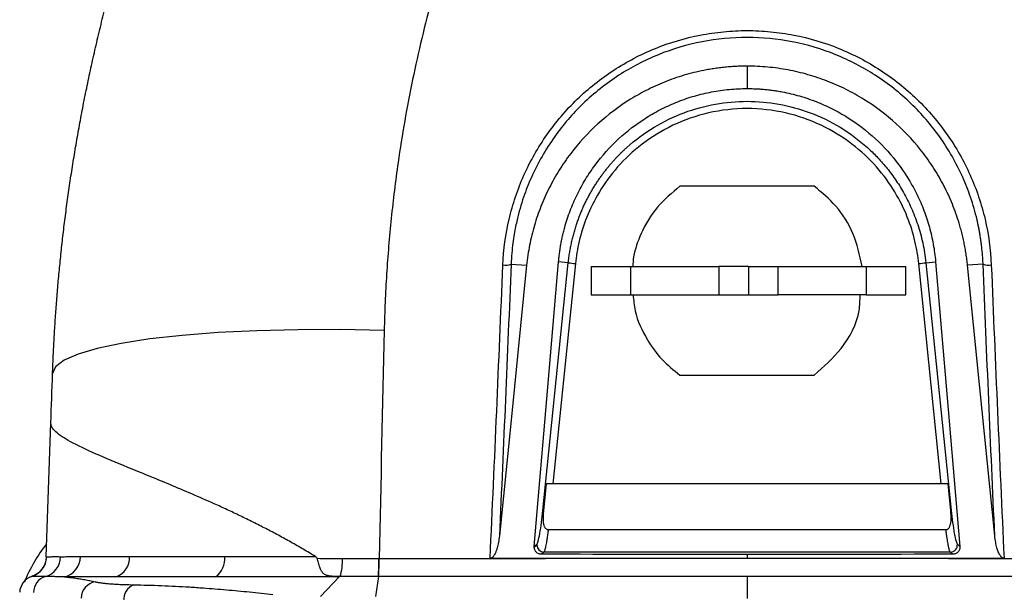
# Model space of a CAD drawing. Header units: millimetres. Extents: x 5 to 597, y 5 to 415.
# Tile 34 of 132: x 242 to 256, y 325 to 333. Entities that reach past the tile are written whole.
import ezdxf

# ---------------------------------------------------------------- set-up
doc = ezdxf.new("R2010")
doc.units = ezdxf.units.MM
doc.styles.add('SLDTEXTSTYLE0', font='ARIAL.TTF', dxfattribs={"width": 0.948})
doc.dimstyles.new('SLDDIMSTYLE4', dxfattribs={"dimtxt": 2.5, "dimasz": 2.5, "dimexe": 0, "dimexo": 0.0625, "dimtad": 1, "dimdec": 1, "dimlfac": 5, "dimrnd": 1e-09, "dimzin": 12, "dimdsep": 46, "dimtxsty": 'SLDTEXTSTYLE0', "dimsah": 1, "dimcen": 0.09, "dimadec": 0, "dimazin": 3, "dimtfac": 1, "dimtdec": 1, "dimtofl": 0, "dimtmove": 0, "dimatfit": 3, "dimfxl": 0, "dimfrac": 2, "dimtolj": 1, "dimtzin": 12, "dimarcsym": 0})

# ---------------------------------------------------------------- blocks, each defined once
blk = doc.blocks.new('_D_5')
at = {"color": 7, "linetype": 'Continuous', "lineweight": 0}
for p, q in [((253.338, 340.062), (273.666, 340.062)), ((272.666, 340.062), (272.666, 303.169)), ((258.483, 303.169), (273.666, 303.169))]:
    blk.add_line(p, q, dxfattribs=at)
at = {"color": 7, "linetype": 'Continuous', "lineweight": 18}
for points in [[(272.666, 340.062), (272.356, 337.562), (272.976, 337.562)], [(272.666, 303.169), (272.976, 305.669), (272.356, 305.669)]]:
    blk.add_solid(points, dxfattribs=at)
at = {"color": 7, "linetype": 'Continuous', "lineweight": 18, "insert": (269.443, 317.291), "char_height": 2.5, "attachment_point": 1, "rotation": 90, "style": 'SLDTEXTSTYLE0'}
blk.add_mtext('184,5', dxfattribs=at)

msp = doc.modelspace()

# ---------------------------------------------------------------- linework, layer by layer
at = {"color": 7, "linetype": 'Continuous', "lineweight": 25}
for p, q in [((252.3666, 332.1691), (252.3666, 331.8556)), ((253.3057, 330.4891), (251.4274, 330.4891)), ((249.0676, 329.3997), (249.2851, 329.3845)), ((249.513, 325.9533), (249.8677, 329.4208)), ((249.9668, 329.4091), (249.6516, 326.3273)), ((249.8677, 329.4208), (249.7315, 329.4346)), ((255.0816, 326.3273), (254.7663, 329.4091)), ((254.8654, 329.4208), (255.0016, 329.4346)), ((254.8654, 329.4208), (255.2201, 325.9533)), ((255.6656, 329.3997), (255.4481, 329.3845)), ((250.1855, 329.3691), (250.1855, 328.9691)), ((250.7401, 328.9691), (250.7401, 329.3691)), ((250.7401, 329.3691), (251.9703, 329.3691)), ((251.9703, 329.3691), (251.9703, 328.9691)), ((252.3855, 329.3691), (252.3855, 328.9691)), ((252.8007, 328.9691), (252.8007, 329.3691)), ((252.8007, 329.3691), (254.0308, 329.3691)), ((254.0308, 329.3691), (254.0308, 328.9691)), ((254.5855, 328.9691), (254.5855, 329.3691)), ((250.7401, 328.9691), (251.9703, 328.9691)), ((254.0308, 328.9691), (252.8007, 328.9691)), ((251.4274, 327.8491), (253.3057, 327.8491)), ((242.5683, 325.3061), (242.6337, 327.1797)), ((255.1776, 326.3273), (249.5556, 326.3273)), ((249.5864, 325.6882), (255.1468, 325.6882)), ((249.3907, 325.441), (249.4267, 325.4735)), ((249.3911, 325.4509), (249.4272, 325.4835)), ((255.306, 325.4835), (255.3421, 325.4509)), ((249.5263, 325.3739), (249.4919, 325.3428)), ((255.2069, 325.3739), (249.5263, 325.3739)), ((252.3666, 325.341), (252.3666, 325.2891)), ((255.2413, 325.3428), (255.2069, 325.3739)), ((246.4022, 324.7526), (246.6646, 325.0269)), ((247.212, 325.0312), (247.1711, 324.7513)), ((252.3666, 325.0309), (252.3666, 324.7233))]:
    msp.add_line(p, q, dxfattribs=at)
at = {"color": 7, "linetype": 'Continuous', "lineweight": 25, "flags": 128}
for points in [[(249.3911, 325.4509), (249.5817, 327.6817), (249.7315, 329.4346)], [(255.0016, 329.4346), (255.1923, 327.2037), (255.3421, 325.4509)], [(249.2851, 329.3845), (249.0715, 327.2644), (248.9036, 325.5986)], [(255.8296, 325.5986), (255.6159, 327.7187), (255.4481, 329.3845)], [(247.2936, 328.474), (246.6847, 328.4852), (246.0883, 328.4836), (245.5141, 328.4694), (244.9714, 328.4426), (244.4692, 328.4038), (244.0155, 328.3536), (243.6178, 328.2927), (243.2826, 328.2222), (243.0152, 328.1433), (242.82, 328.0572), (242.7002, 327.9653), (242.6578, 327.8691)]]:
    msp.add_lwpolyline(points, dxfattribs=at)
at = {"color": 7, "linetype": 'Continuous', "lineweight": 25}
for centre, radius, start, end in [((248.9841, 329.6553), 0.2688, 263.274, 288.09676), ((250.1226, 331.1494), 1.7472, 261.61274, 264.88621), ((254.6106, 331.1494), 1.7472, 275.11379, 278.38726), ((255.7491, 329.6553), 0.2688, 251.90324, 276.726), ((249.5276, 326.0164), 0.0647, 257.01151, 262.89813), ((255.2056, 326.0164), 0.0647, 277.10187, 282.98849), ((244.1277, 324.2277), 2, 140.94281, 158.72937), ((249.5263, 325.4744), 0.0996, 174.72882, 180.48167), ((249.5273, 325.4745), 0.1006, 180.53702, 269.41453), ((255.2059, 325.4745), 0.1005, 270.57659, 5.17707), ((242.2748, 325.3173), 0.2998, 287.59303, 358.04415), ((242.4718, 325.3159), 0.298, 286.78184, 358.74631), ((242.7549, 325.3112), 0.2922, 283.30978, 0.12712), ((243.4482, 325.2971), 0.2859, 289.05971, 2.95604), ((244.7635, 325.2761), 0.3028, 304.60584, 6.77955), ((246.0053, 325.2472), 0.7049, 342.16252, 3.03069), ((243.8513, 325.2468), 3.3676, 356.32882, 0.65103), ((243.7556, 325.2463), 3.467, 356.4415, 0.63976), ((242.4378, 324.8038), 0.24, 108.27458, 178), ((242.4377, 324.8027), 0.24, 107.54486, 177.99937), ((242.6273, 324.8032), 0.2378, 106.97604, 178.93871), ((243.2981, 324.7211), 0.242, 100.6461, 177.65669), ((243.8815, 324.7031), 0.2309, 112.43665, 183.60708)]:
    msp.add_arc(centre, radius, start, end, dxfattribs=at)
for points, knots in [([(242.6578, 327.8691), (242.6606, 327.9447), (242.6664, 328.0973), (242.6779, 328.328), (242.6916, 328.5625), (242.7081, 328.8006), (242.7271, 329.0425), (242.749, 329.2879), (242.7739, 329.537), (242.8017, 329.7896), (242.8327, 330.0457), (242.867, 330.3054), (242.9047, 330.5684), (242.9459, 330.8348), (242.9908, 331.1046), (243.0394, 331.3776), (243.0919, 331.6538), (243.1485, 331.9332), (243.2091, 332.2156), (243.2741, 332.501), (243.3435, 332.7894), (243.4171, 333.0795), (243.4956, 333.3737), (243.5801, 333.6744), (243.6718, 333.985), (243.7712, 334.3055), (243.8787, 334.6355), (243.9948, 334.9749), (244.12, 335.3234), (244.2548, 335.6808), (244.3995, 336.0467), (244.5548, 336.4209), (244.7211, 336.803), (244.899, 337.1926), (245.0884, 337.5896), (245.2226, 337.8547), (245.2906, 337.989)], [0, 0, 0, 0, 0.0215161, 0.0434, 0.0656518, 0.0882715, 0.1112591, 0.1346147, 0.1583381, 0.1824295, 0.2068889, 0.2317162, 0.2569115, 0.2824748, 0.3084061, 0.3347054, 0.3613726, 0.3884079, 0.4158112, 0.4435826, 0.4717219, 0.5002294, 0.528762, 0.558397, 0.5891343, 0.620974, 0.653916, 0.6879604, 0.7231071, 0.7593562, 0.7967076, 0.8351614, 0.8747175, 0.915376, 0.9571368, 1, 1, 1, 1]), ([(249.7556, 337.4736), (249.7234, 337.4165), (249.6592, 337.3023), (249.5651, 337.1299), (249.4727, 336.9566), (249.3822, 336.7824), (249.2936, 336.6073), (249.2068, 336.4314), (249.1219, 336.2546), (249.0387, 336.0769), (248.9575, 335.8984), (248.8781, 335.7189), (248.8005, 335.5386), (248.5987, 335.0556), (248.2991, 334.2585), (247.9542, 333.1312), (247.6794, 331.9841), (247.5212, 331.0805), (247.4345, 330.4315), (247.3904, 330.0421), (247.3542, 329.6516), (247.3259, 329.2601), (247.3048, 328.8675), (247.2974, 328.6052), (247.2936, 328.474)], [0, 0, 0, 0, 0.0208794, 0.0417448, 0.0625986, 0.0834429, 0.1042802, 0.1251127, 0.1459427, 0.1667725, 0.1876044, 0.2084408, 0.2292839, 0.250136, 0.3752171, 0.5003409, 0.625325, 0.7505074, 0.792034, 0.8335612, 0.8751053, 0.9166824, 0.9583087, 1, 1, 1, 1]), ([(257.4395, 328.474), (257.4378, 328.5396), (257.4345, 328.6707), (257.427, 328.8672), (257.4177, 329.0634), (257.4065, 329.2593), (257.3933, 329.455), (257.3781, 329.6504), (257.361, 329.8456), (257.3419, 330.0404), (257.3209, 330.235), (257.2979, 330.4294), (257.273, 330.6235), (257.201, 331.1428), (257.0541, 331.9825), (256.7793, 333.1303), (256.4342, 334.258), (256.1116, 335.1166), (255.8561, 335.7192), (255.6954, 336.0772), (255.5273, 336.4318), (255.3517, 336.7828), (255.1693, 337.1306), (255.0415, 337.3593), (254.9776, 337.4737)], [0, 0, 0, 0, 0.02083341, 0.04164867, 0.06244775, 0.08323264, 0.10400533, 0.12476783, 0.14552214, 0.16627026, 0.18701424, 0.20775608, 0.22849782, 0.2492415, 0.3745043, 0.49957253, 0.6247307, 0.74985029, 0.7915472, 0.83321745, 0.87487944, 0.91655158, 0.95825232, 1, 1, 1, 1]), ([(248.9526, 329.3883), (248.9615, 329.6065), (248.991, 329.8202), (249.0646, 330.1342), (249.0941, 330.2378), (249.1632, 330.4428), (249.203, 330.5446), (249.3367, 330.8436), (249.4435, 331.0319), (249.6298, 331.298), (249.6963, 331.384), (249.8382, 331.5503), (249.9137, 331.6306), (250.1489, 331.858), (250.3188, 331.9934), (250.5933, 332.1722), (250.6885, 332.2279), (250.8837, 332.3298), (250.9831, 332.3757), (251.2865, 332.4985), (251.4957, 332.5609), (251.8202, 332.6242), (251.9299, 332.6402), (252.1482, 332.6612), (252.3665, 332.6716), (252.5847, 332.6612), (252.803, 332.6402), (252.9127, 332.6243), (253.2372, 332.561), (253.4464, 332.4986), (253.7496, 332.3759), (253.8489, 332.3301), (254.0439, 332.2284), (254.1393, 332.1726), (254.4139, 331.9938), (254.5837, 331.8585), (254.8186, 331.6315), (254.8939, 331.5515), (255.0361, 331.3849), (255.1027, 331.2988), (255.2891, 331.0327), (255.3959, 330.8448), (255.5293, 330.5468), (255.5693, 330.4446), (255.6387, 330.239), (255.6683, 330.1351), (255.7422, 329.8204), (255.7717, 329.6065), (255.7806, 329.3883)], [0, 0, 0, 0, 0.0625, 0.0625, 0.09375, 0.09375, 0.125, 0.125, 0.1875, 0.1875, 0.21875, 0.21875, 0.25, 0.25, 0.3125, 0.3125, 0.34375, 0.34375, 0.375, 0.375, 0.4375, 0.4375, 0.46875, 0.46875, 0.5, 0.53125, 0.53125, 0.5625, 0.5625, 0.625, 0.625, 0.65625, 0.65625, 0.6875, 0.6875, 0.75, 0.75, 0.78125, 0.78125, 0.8125, 0.8125, 0.875, 0.875, 0.90625, 0.90625, 0.9375, 0.9375, 1, 1, 1, 1]), ([(255.6656, 329.3997), (255.6644, 329.4263), (255.6619, 329.4783), (255.6561, 329.5541), (255.6491, 329.6261), (255.6409, 329.694), (255.632, 329.7581), (255.6224, 329.8181), (255.6124, 329.8742), (255.6022, 329.9264), (255.592, 329.9747), (255.5607, 330.1129), (255.4986, 330.3294), (255.3417, 330.7285), (255.0822, 331.1821), (254.6665, 331.6653), (254.176, 332.055), (253.6098, 332.3493), (253.0014, 332.5297), (252.3664, 332.5907), (251.7314, 332.5296), (251.1229, 332.3491), (250.5566, 332.0546), (250.0659, 331.6646), (249.6501, 331.181), (249.3908, 330.7271), (249.2342, 330.3282), (249.1677, 330.0963), (249.1297, 329.9222), (249.1095, 329.814), (249.0911, 329.69), (249.0756, 329.5503), (249.0703, 329.4516), (249.0676, 329.3997)], [0, 0, 0, 0, 0.0079687, 0.0155585, 0.0227684, 0.0295978, 0.036046, 0.0421123, 0.047796, 0.0530967, 0.0580138, 0.0625467, 0.0954947, 0.1252147, 0.1905263, 0.250185, 0.3138039, 0.3751077, 0.4378797, 0.5000133, 0.5621546, 0.6249379, 0.6862682, 0.7499202, 0.8096161, 0.8749825, 0.9046404, 0.9375216, 0.9469607, 0.9579329, 0.9704338, 0.9844581, 1, 1, 1, 1]), ([(252.3666, 332.1691), (252.3393, 332.1689), (252.2847, 332.1684), (252.203, 332.1651), (252.1214, 332.1597), (252.04, 332.1522), (251.9589, 332.1425), (251.8779, 332.1307), (251.73, 332.105), (251.5171, 332.055), (251.2457, 331.964), (250.9843, 331.8487), (250.6517, 331.6636), (250.271, 331.3768), (249.95, 331.026), (249.7353, 330.7151), (249.5964, 330.4679), (249.4808, 330.2099), (249.4046, 329.987), (249.3558, 329.8048), (249.3255, 329.6659), (249.3012, 329.5258), (249.2904, 329.4317), (249.2851, 329.3845)], [0, 0, 0, 0, 0.0178714, 0.0357126, 0.0535364, 0.0713556, 0.0891829, 0.1070312, 0.1249131, 0.1874604, 0.2500666, 0.3123388, 0.3746933, 0.4998581, 0.6242702, 0.6868865, 0.749568, 0.8118354, 0.8741385, 0.9056359, 0.9370687, 0.9685018, 1, 1, 1, 1]), ([(255.4481, 329.3845), (255.4452, 329.4113), (255.4394, 329.4648), (255.4281, 329.5446), (255.4148, 329.6241), (255.3995, 329.7032), (255.3821, 329.7819), (255.3626, 329.8602), (255.3231, 330.0029), (255.2535, 330.2072), (255.1379, 330.4656), (254.9994, 330.7124), (254.7851, 331.0237), (254.4647, 331.3745), (254.084, 331.6619), (253.7517, 331.8473), (253.4898, 331.9631), (253.2188, 332.0542), (252.9866, 332.109), (252.7979, 332.1401), (252.6547, 332.1567), (252.5108, 332.1671), (252.4147, 332.1684), (252.3666, 332.1691)], [0, 0, 0, 0, 0.0178785, 0.0357278, 0.0535595, 0.0713856, 0.0892179, 0.1070682, 0.1249483, 0.1875172, 0.2500589, 0.3124346, 0.3747544, 0.4998658, 0.6242936, 0.6869978, 0.7496274, 0.811916, 0.8741548, 0.9056577, 0.9370862, 0.9685103, 1, 1, 1, 1]), ([(249.7315, 329.4346), (249.7337, 329.4577), (249.738, 329.5039), (249.7467, 329.573), (249.7572, 329.6418), (249.7694, 329.7102), (249.7835, 329.7784), (249.7994, 329.8462), (249.8318, 329.9698), (249.8895, 330.147), (249.9864, 330.3713), (250.1035, 330.5858), (250.2856, 330.8565), (250.5592, 331.1619), (250.8859, 331.4126), (251.1718, 331.5744), (251.3973, 331.6755), (251.6309, 331.7552), (251.8312, 331.8031), (251.9941, 331.8302), (252.1178, 331.8448), (252.242, 331.8539), (252.325, 331.855), (252.3666, 331.8556)], [0, 0, 0, 0, 0.0178789, 0.0357276, 0.0535582, 0.0713826, 0.0892128, 0.1070609, 0.1249389, 0.1875163, 0.2500595, 0.3124241, 0.3747247, 0.4998475, 0.6242423, 0.68695, 0.7495772, 0.8118684, 0.8741064, 0.9056228, 0.9370626, 0.9684977, 1, 1, 1, 1]), ([(252.3666, 331.8556), (252.3902, 331.8554), (252.4373, 331.855), (252.5078, 331.8521), (252.5782, 331.8474), (252.6484, 331.8408), (252.7185, 331.8324), (252.7883, 331.822), (252.916, 331.7996), (253.0997, 331.7559), (253.3337, 331.6764), (253.5588, 331.5757), (253.8449, 331.4142), (254.1716, 331.1641), (254.4458, 330.8586), (254.6282, 330.5882), (254.7457, 330.3735), (254.8427, 330.1495), (254.9059, 329.9561), (254.9459, 329.7982), (254.9703, 329.6779), (254.9896, 329.5567), (254.9976, 329.4753), (255.0016, 329.4346)], [0, 0, 0, 0, 0.0178703, 0.0357098, 0.0535316, 0.0713486, 0.0891742, 0.1070213, 0.124903, 0.1874521, 0.2500649, 0.3123222, 0.3746688, 0.4998309, 0.6242471, 0.6868416, 0.7495109, 0.8118039, 0.8741411, 0.9056361, 0.937067, 0.9684997, 1, 1, 1, 1]), ([(249.8677, 329.4208), (249.8704, 329.4452), (249.8758, 329.4937), (249.8864, 329.5655), (249.8989, 329.6361), (249.9131, 329.7055), (249.9291, 329.7734), (249.9467, 329.8401), (249.9658, 329.9053), (249.9864, 329.9691), (250.0084, 330.0314), (250.0317, 330.0923), (250.0561, 330.1517), (250.0817, 330.2096), (250.1083, 330.2659), (250.1359, 330.3208), (250.1644, 330.3742), (250.1937, 330.4261), (250.2237, 330.4764), (250.2544, 330.5253), (250.2857, 330.5727), (250.3175, 330.6186), (250.3497, 330.663), (250.3824, 330.706), (250.4153, 330.7475), (250.4486, 330.7876), (250.482, 330.8263), (250.5156, 330.8637), (250.5493, 330.8997), (250.583, 330.9343), (250.6168, 330.9677), (250.6504, 330.9998), (250.79, 331.128), (251.0563, 331.3258), (251.4778, 331.5299), (251.919, 331.6508), (252.3672, 331.6904), (252.8153, 331.6505), (253.2562, 331.5295), (253.6775, 331.3254), (253.9553, 331.1189), (254.1156, 330.9691), (254.1809, 330.9034), (254.2461, 330.8328), (254.3107, 330.757), (254.3745, 330.6759), (254.4368, 330.5894), (254.4972, 330.4973), (254.5553, 330.3996), (254.6105, 330.2963), (254.6623, 330.1873), (254.71, 330.0727), (254.7531, 329.9526), (254.791, 329.827), (254.8229, 329.6961), (254.8489, 329.5604), (254.8599, 329.4677), (254.8654, 329.4208)], [0, 0, 0, 0, 0.0099769, 0.0198271, 0.0295505, 0.0391471, 0.048617, 0.0579601, 0.0671766, 0.0762663, 0.0852294, 0.0940658, 0.1027756, 0.1113588, 0.1198153, 0.1281453, 0.1363487, 0.1444255, 0.1523758, 0.1601995, 0.1678967, 0.1754674, 0.1829116, 0.1902293, 0.1974206, 0.2044854, 0.2114237, 0.2182356, 0.2249211, 0.2314802, 0.2379129, 0.2442192, 0.2503991, 0.3150367, 0.3781981, 0.4398867, 0.500106, 0.5602916, 0.6219488, 0.6850809, 0.7496915, 0.7617754, 0.7743337, 0.7873663, 0.8008734, 0.814855, 0.8293113, 0.8442423, 0.8596481, 0.8755288, 0.8918845, 0.9087153, 0.9260213, 0.9438027, 0.9620595, 0.9807919, 1, 1, 1, 1]), ([(254.7663, 329.4091), (254.7561, 329.5086), (254.7392, 329.6131), (254.6875, 329.8305), (254.6527, 329.9435), (254.5603, 330.1746), (254.5027, 330.2927), (254.3604, 330.5284), (254.2756, 330.646), (254.0762, 330.8721), (253.9615, 330.9807), (253.7028, 331.1786), (253.5588, 331.2678), (253.2469, 331.4162), (253.079, 331.4753), (252.7295, 331.5552), (252.5481, 331.5759), (252.1851, 331.5759), (252.0036, 331.5552), (251.6542, 331.4753), (251.4863, 331.4162), (251.1744, 331.2678), (251.0304, 331.1786), (250.7717, 330.9807), (250.657, 330.8721), (250.4575, 330.646), (250.3728, 330.5284), (250.2304, 330.2927), (250.1728, 330.1746), (250.0805, 329.9435), (250.0456, 329.8305), (249.9939, 329.6131), (249.977, 329.5086), (249.9668, 329.4091)], [0, 0, 0, 0, 0.0625, 0.0625, 0.125, 0.125, 0.1875, 0.1875, 0.25, 0.25, 0.3125, 0.3125, 0.375, 0.375, 0.4375, 0.4375, 0.5, 0.5, 0.5625, 0.5625, 0.625, 0.625, 0.6875, 0.6875, 0.75, 0.75, 0.8125, 0.8125, 0.875, 0.875, 0.9375, 0.9375, 1, 1, 1, 1]), ([(251.4274, 330.4891), (251.3175, 330.3978), (251.0946, 330.2126), (250.8888, 329.8605), (250.783, 329.5712), (250.7707, 329.4131), (250.7673, 329.3691)], [0, 0, 0, 0, 0.31800991, 0.64512642, 0.90126015, 1, 1, 1, 1]), ([(253.9742, 329.3691), (253.9405, 329.5258), (253.8751, 329.83), (253.6318, 330.2174), (253.4109, 330.4015), (253.3057, 330.4891)], [0, 0, 0, 0, 0.35746018, 0.69410136, 1, 1, 1, 1]), ([(250.1855, 329.3691), (250.1856, 329.3691), (250.1859, 329.3691), (250.1885, 329.3691), (250.1926, 329.3691), (250.1983, 329.3691), (250.2057, 329.3691), (250.2147, 329.3691), (250.2341, 329.3691), (250.2717, 329.3691), (250.3389, 329.3691), (250.4217, 329.3691), (250.5021, 329.3691), (250.5715, 329.3691), (250.6259, 329.3691), (250.6821, 329.3691), (250.7207, 329.3691), (250.7401, 329.3691)], [0, 0, 0, 0, 0.0359208, 0.0716383, 0.107237, 0.1428021, 0.1784193, 0.2141738, 0.2501496, 0.3749734, 0.5000233, 0.6248471, 0.749897, 0.8126098, 0.8748922, 0.9372029, 1, 1, 1, 1]), ([(252.3855, 329.3691), (252.4054, 329.3691), (252.4453, 329.3691), (252.505, 329.3691), (252.5645, 329.3691), (252.6239, 329.3691), (252.683, 329.3691), (252.742, 329.3691), (252.7811, 329.3691), (252.8007, 329.3691)], [0, 0, 0, 0, 0.1431769, 0.2860342, 0.4286994, 0.5713006, 0.7139658, 0.8568231, 1, 1, 1, 1]), ([(254.0308, 329.3691), (254.0419, 329.3691), (254.0641, 329.3691), (254.0968, 329.3691), (254.1289, 329.3691), (254.1604, 329.3691), (254.1913, 329.3691), (254.2216, 329.3691), (254.2756, 329.3691), (254.3492, 329.3691), (254.4319, 329.3691), (254.4992, 329.3691), (254.5402, 329.3691), (254.5637, 329.3691), (254.5762, 329.3691), (254.584, 329.3691), (254.585, 329.3691), (254.5855, 329.3691)], [0, 0, 0, 0, 0.0359208, 0.0716383, 0.107237, 0.1428021, 0.1784193, 0.2141738, 0.2501496, 0.3749734, 0.5000233, 0.6248471, 0.749897, 0.8126098, 0.8748922, 0.9372029, 1, 1, 1, 1]), ([(250.1855, 328.9691), (250.1855, 328.9691), (250.1991, 328.9691), (250.2522, 328.9691), (250.2915, 328.9691), (250.3915, 328.9691), (250.4521, 328.9691), (250.5876, 328.9691), (250.6624, 328.9691), (250.7401, 328.9691)], [0, 0, 0, 0, 0.25, 0.25, 0.5, 0.5, 0.75, 0.75, 1, 1, 1, 1]), ([(250.7731, 328.9691), (250.78, 328.8945), (250.8004, 328.674), (250.9464, 328.3644), (251.164, 328.0608), (251.3404, 327.919), (251.4274, 327.8491)], [0, 0, 0, 0, 0.1673346, 0.494624, 0.7508779, 1, 1, 1, 1]), ([(253.3057, 327.8491), (253.4374, 327.9654), (253.716, 328.2116), (253.9383, 328.627), (253.9451, 328.8965), (253.9469, 328.9691)], [0, 0, 0, 0, 0.3957856, 0.8373861, 1, 1, 1, 1]), ([(254.0308, 328.9691), (254.1085, 328.9691), (254.1833, 328.9691), (254.3188, 328.9691), (254.3794, 328.9691), (254.4794, 328.9691), (254.5188, 328.9691), (254.5718, 328.9691), (254.5855, 328.9691), (254.5855, 328.9691)], [0, 0, 0, 0, 0.25, 0.25, 0.5, 0.5, 0.75, 0.75, 1, 1, 1, 1]), ([(246.331, 325.3118), (246.3031, 325.3289), (246.2469, 325.3632), (246.1621, 325.4135), (246.0764, 325.4632), (245.9901, 325.5122), (245.903, 325.5606), (245.8153, 325.6083), (245.727, 325.6553), (245.6382, 325.7017), (245.5489, 325.7474), (245.4591, 325.7925), (245.3691, 325.8369), (245.2788, 325.8807), (245.1883, 325.9238), (245.0977, 325.9663), (245.0071, 326.0081), (244.8403, 326.0838), (244.5984, 326.1901), (244.2895, 326.3206), (243.9891, 326.4442), (243.6282, 326.5915), (243.2356, 326.7544), (242.9489, 326.8901), (242.7834, 326.9889), (242.7141, 327.0426), (242.6766, 327.0812), (242.6574, 327.1058), (242.6435, 327.1305), (242.6347, 327.1552), (242.634, 327.1715), (242.6337, 327.1797)], [0, 0, 0, 0, 0.0146339, 0.0293928, 0.0442787, 0.0592938, 0.07444, 0.0897193, 0.1051336, 0.1206848, 0.1363746, 0.1522048, 0.1681772, 0.1842933, 0.2005548, 0.2169634, 0.2335204, 0.2502274, 0.3092831, 0.370619, 0.4342843, 0.5003227, 0.6202576, 0.7502108, 0.8110665, 0.8749349, 0.8986273, 0.9229799, 0.9479929, 0.9736662, 1, 1, 1, 1]), ([(249.4272, 325.4835), (249.4323, 325.4882), (249.4387, 325.5024), (249.4532, 325.5529), (249.4613, 325.5894), (249.4778, 325.6793), (249.486, 325.7324), (249.5009, 325.8428), (249.5075, 325.8998), (249.513, 325.9533)], [0, 0, 0, 0, 0.25, 0.25, 0.5, 0.5, 0.75, 0.75, 1, 1, 1, 1]), ([(249.5196, 325.9522), (249.5179, 325.9332), (249.5149, 325.8981), (249.5134, 325.8493), (249.5148, 325.806), (249.5199, 325.7679), (249.5306, 325.7322), (249.5466, 325.7054), (249.5651, 325.6928), (249.5771, 325.6888), (249.5833, 325.6884), (249.5864, 325.6882)], [0, 0, 0, 0, 0.1926276, 0.3574717, 0.4950644, 0.6315074, 0.7460935, 0.8727514, 0.9370364, 0.9689163, 1, 1, 1, 1]), ([(255.1468, 325.6882), (255.1498, 325.6884), (255.1558, 325.6887), (255.1646, 325.6915), (255.173, 325.696), (255.1826, 325.7037), (255.1927, 325.7159), (255.2039, 325.7367), (255.213, 325.7668), (255.2193, 325.8125), (255.2199, 325.8754), (255.2159, 325.9245), (255.2136, 325.9522)], [0, 0, 0, 0, 0.03052966, 0.06097564, 0.09253333, 0.1262802, 0.18477491, 0.25178254, 0.36483864, 0.50111265, 0.71841332, 1, 1, 1, 1]), ([(255.2201, 325.9533), (255.2256, 325.8998), (255.2323, 325.8428), (255.2472, 325.7324), (255.2554, 325.6793), (255.2718, 325.5894), (255.28, 325.5529), (255.2945, 325.5024), (255.3008, 325.4882), (255.306, 325.4835)], [0, 0, 0, 0, 0.25, 0.25, 0.5, 0.5, 0.75, 0.75, 1, 1, 1, 1]), ([(249.5864, 325.6882), (249.5854, 325.6803), (249.5833, 325.6626), (249.5797, 325.6345), (249.5754, 325.6023), (249.5691, 325.558), (249.5619, 325.5125), (249.5541, 325.4692), (249.5475, 325.4367), (249.5412, 325.4109), (249.5356, 325.3924), (249.5306, 325.3799), (249.5277, 325.3759), (249.5263, 325.3739)], [0, 0, 0, 0, 0.0458434, 0.1021548, 0.1689329, 0.2461758, 0.3938484, 0.5003433, 0.6123825, 0.7183661, 0.8182955, 0.9121727, 1, 1, 1, 1]), ([(255.2069, 325.3739), (255.206, 325.375), (255.2043, 325.3773), (255.2014, 325.383), (255.1983, 325.3909), (255.1949, 325.4012), (255.1913, 325.4141), (255.1874, 325.4299), (255.1832, 325.4487), (255.1783, 325.4734), (255.1726, 325.5053), (255.1662, 325.5451), (255.1598, 325.5892), (255.1533, 325.6367), (255.1489, 325.6711), (255.1468, 325.6882)], [0, 0, 0, 0, 0.0541794, 0.1107244, 0.169636, 0.2309147, 0.2945612, 0.3605761, 0.4289599, 0.499713, 0.5997484, 0.6997948, 0.7998521, 0.8999204, 1, 1, 1, 1]), ([(248.9036, 325.5986), (248.9019, 325.5836), (248.8987, 325.5543), (248.8918, 325.5117), (248.8836, 325.4714), (248.8733, 325.4309), (248.8607, 325.3914), (248.8463, 325.357), (248.8321, 325.3306), (248.8188, 325.3118), (248.8051, 325.2974), (248.7945, 325.2917), (248.7896, 325.2891)], [0, 0, 0, 0, 0.13339708, 0.26066114, 0.38200757, 0.49768481, 0.63098821, 0.74797937, 0.82740872, 0.89482184, 0.9515905, 1, 1, 1, 1]), ([(255.9436, 325.2891), (255.9408, 325.2904), (255.935, 325.2932), (255.927, 325.2993), (255.9191, 325.3069), (255.9114, 325.3161), (255.9038, 325.327), (255.8963, 325.3395), (255.8876, 325.3561), (255.8782, 325.3773), (255.8685, 325.4037), (255.8548, 325.4481), (255.8399, 325.5132), (255.8331, 325.5692), (255.8296, 325.5986)], [0, 0, 0, 0, 0.0268209, 0.05593132, 0.08790583, 0.12317927, 0.16207603, 0.20483809, 0.25164755, 0.32742054, 0.41028683, 0.50052795, 0.73827298, 1, 1, 1, 1]), ([(249.4919, 325.3428), (249.4875, 325.343), (249.4788, 325.3433), (249.4659, 325.346), (249.4514, 325.3508), (249.4358, 325.3589), (249.4205, 325.3711), (249.4079, 325.386), (249.3985, 325.4032), (249.3922, 325.4217), (249.3912, 325.4346), (249.3907, 325.441)], [0, 0, 0, 0, 0.0831245, 0.166193, 0.2506456, 0.376071, 0.5002646, 0.6243429, 0.7501544, 0.8759941, 1, 1, 1, 1]), ([(255.3421, 325.4509), (255.3423, 325.4463), (255.3427, 325.4372), (255.3408, 325.4236), (255.3365, 325.408), (255.3288, 325.3912), (255.3162, 325.3747), (255.3006, 325.361), (255.2822, 325.3509), (255.2622, 325.3441), (255.2483, 325.3432), (255.2413, 325.3428)], [0, 0, 0, 0, 0.08301975, 0.16595249, 0.25043046, 0.37590572, 0.50002446, 0.62384952, 0.7492284, 0.87538854, 1, 1, 1, 1]), ([(242.5683, 325.3061), (242.5673, 325.2775), (242.5621, 325.2478), (242.5421, 325.1898), (242.5273, 325.1617), (242.4896, 325.1115), (242.4668, 325.0894), (242.4168, 325.054), (242.3897, 325.0407), (242.3625, 325.0317)], [0, 0, 0, 0, 0.25, 0.25, 0.5, 0.5, 0.75, 0.75, 1, 1, 1, 1]), ([(242.5744, 325.307), (242.5763, 325.3073), (242.5801, 325.3077), (242.5885, 325.3083), (242.5995, 325.3088), (242.6133, 325.3092), (242.6301, 325.3095), (242.6503, 325.3096), (242.6741, 325.3097), (242.7017, 325.3097), (242.7333, 325.3096), (242.7575, 325.3095), (242.7697, 325.3094)], [0, 0, 0, 0, 0.0855207, 0.1742587, 0.2662141, 0.361387, 0.4597777, 0.5613861, 0.6662124, 0.7742568, 0.8855193, 1, 1, 1, 1]), ([(242.7697, 325.3094), (242.7783, 325.3094), (242.7959, 325.3093), (242.8251, 325.3094), (242.8578, 325.3097), (242.8928, 325.3102), (242.9293, 325.3107), (242.9668, 325.3113), (243.0058, 325.3118), (243.0333, 325.3118), (243.047, 325.3118)], [0, 0, 0, 0, 0.1145936, 0.2361075, 0.364542, 0.4998971, 0.6249076, 0.7499178, 0.8749419, 1, 1, 1, 1]), ([(246.331, 325.3118), (246.335, 325.3092), (246.3423, 325.3044), (246.3511, 325.2962), (246.3541, 325.2897), (246.3555, 325.2868)], [0, 0, 0, 0, 0.4062559, 0.7343831, 1, 1, 1, 1]), ([(246.6108, 325.0313), (246.6023, 325.0318), (246.5856, 325.0327), (246.562, 325.0347), (246.5402, 325.0372), (246.5204, 325.0403), (246.4924, 325.0464), (246.4594, 325.0591), (246.4298, 325.0855), (246.4081, 325.1239), (246.3933, 325.1646), (246.3806, 325.2057), (246.3695, 325.2435), (246.3603, 325.2718), (246.3555, 325.2869)], [0, 0, 0, 0, 0.0547087, 0.1068536, 0.1566324, 0.2042817, 0.2500815, 0.3711891, 0.4996419, 0.6153249, 0.7498696, 0.8209365, 0.9048343, 1, 1, 1, 1]), ([(246.7092, 325.2844), (246.7372, 325.2845), (246.7934, 325.2845), (246.8779, 325.2846), (246.9627, 325.2847), (247.0478, 325.2848), (247.1332, 325.2849), (247.1902, 325.285), (247.2187, 325.285)], [0, 0, 0, 0, 0.1658031, 0.3320082, 0.4985729, 0.6654549, 0.8326115, 1, 1, 1, 1]), ([(247.2223, 325.285), (247.4364, 325.2852), (247.8646, 325.2854), (248.5069, 325.2858), (249.1491, 325.2861), (249.7915, 325.2863), (250.4343, 325.2865), (251.0777, 325.2866), (251.7218, 325.2867), (252.3666, 325.2867), (253.0113, 325.2867), (253.6555, 325.2866), (254.2988, 325.2865), (254.9416, 325.2863), (255.584, 325.2861), (256.2263, 325.2858), (256.8685, 325.2854), (257.2967, 325.2852), (257.5108, 325.285)], [0, 0, 0, 0, 0.0624504, 0.1248752, 0.1872943, 0.2497274, 0.3121943, 0.3747153, 0.4373104, 0.5, 0.5626896, 0.6252847, 0.6878057, 0.7502726, 0.8127057, 0.8751248, 0.9375496, 1, 1, 1, 1]), ([(242.5578, 325.0306), (242.5488, 325.0306), (242.5309, 325.0305), (242.5064, 325.0305), (242.4837, 325.0304), (242.4631, 325.0304), (242.4445, 325.0305), (242.4278, 325.0305), (242.413, 325.0306), (242.4001, 325.0307), (242.3892, 325.0308), (242.3803, 325.031), (242.3733, 325.0311), (242.3681, 325.0313), (242.3663, 325.0314), (242.3654, 325.0315)], [0, 0, 0, 0, 0.0775966, 0.1549132, 0.2319966, 0.3088933, 0.385649, 0.4623087, 0.5389173, 0.6155196, 0.6921599, 0.7688829, 0.8457336, 0.9227574, 1, 1, 1, 1]), ([(242.8221, 325.0267), (242.8206, 325.0268), (242.8176, 325.0269), (242.8116, 325.0271), (242.801, 325.0275), (242.7802, 325.0282), (242.7392, 325.0292), (242.6827, 325.0302), (242.6181, 325.0307), (242.5779, 325.0306), (242.5578, 325.0306)], [0, 0, 0, 0, 0.0156257, 0.0312524, 0.0625052, 0.1250089, 0.2500102, 0.4999981, 0.7504105, 1, 1, 1, 1]), ([(242.8221, 325.0269), (242.846, 325.0247), (242.8936, 325.0205), (242.9652, 325.0118), (243.0368, 325.0014), (243.1086, 324.9891), (243.1808, 324.9751), (243.2291, 324.9643), (243.2534, 324.9589)], [0, 0, 0, 0, 0.16566396, 0.33100198, 0.49658089, 0.66294017, 0.83058833, 1, 1, 1, 1]), ([(243.5415, 325.0269), (243.5211, 325.0269), (243.4803, 325.0269), (243.4209, 325.0269), (243.3627, 325.0269), (243.3059, 325.0269), (243.2506, 325.0268), (243.1967, 325.0268), (243.1411, 325.0268), (243.0777, 325.0268), (243.0021, 325.0268), (242.9132, 325.0268), (242.8542, 325.0268), (242.8221, 325.0269)], [0, 0, 0, 0, 0.0716332, 0.1432655, 0.2148977, 0.2865303, 0.3581639, 0.4297986, 0.5014346, 0.5862558, 0.6976264, 0.835543, 1, 1, 1, 1]), ([(244.9355, 325.0269), (244.9088, 325.0269), (244.8556, 325.0269), (244.7769, 325.0269), (244.6994, 325.0269), (244.623, 325.0269), (244.5313, 325.0268), (244.3835, 325.0268), (244.2165, 325.0268), (244.0481, 325.0268), (243.9146, 325.0268), (243.7855, 325.0269), (243.6605, 325.0269), (243.5812, 325.0269), (243.5415, 325.0269)], [0, 0, 0, 0, 0.0505561, 0.1009262, 0.1511105, 0.2011097, 0.2509238, 0.3334675, 0.4999975, 0.5997433, 0.6996166, 0.7996168, 0.8997441, 1, 1, 1, 1]), ([(246.6646, 325.0269), (246.6462, 325.0269), (246.6269, 325.0269), (246.5886, 325.0269), (246.5697, 325.0269), (246.5128, 325.0269), (246.3993, 325.0269), (246.2867, 325.0269), (246.063, 325.0269), (245.9157, 325.0269), (245.4813, 325.0269), (245.2014, 325.0269), (244.9355, 325.0269)], [0, 0, 0, 0, 0.03125, 0.03125, 0.0625, 0.0625, 0.125, 0.25, 0.25, 0.5, 0.5, 1, 1, 1, 1]), ([(246.6108, 325.0313), (246.6163, 325.0311), (246.6262, 325.0305), (246.6391, 325.0298), (246.6488, 325.0291), (246.6559, 325.0285), (246.6608, 325.028), (246.6642, 325.0275), (246.6645, 325.027), (246.6646, 325.0269)], [0, 0, 0, 0, 0.2762985, 0.5008554, 0.6601156, 0.7877586, 0.8847015, 0.9530705, 1, 1, 1, 1]), ([(243.2534, 324.9589), (243.2601, 324.9575), (243.2735, 324.9545), (243.2959, 324.9504), (243.3201, 324.9465), (243.3462, 324.9429), (243.3741, 324.9394), (243.4038, 324.9362), (243.4352, 324.9332), (243.4684, 324.9305), (243.5033, 324.9279), (243.5399, 324.9256), (243.5781, 324.9235), (243.618, 324.9217), (243.6595, 324.92), (243.7025, 324.9186), (243.747, 324.9174), (243.7779, 324.9168), (243.7934, 324.9165)], [0, 0, 0, 0, 0.0630196, 0.1259042, 0.1886687, 0.2513278, 0.3138958, 0.376387, 0.4388152, 0.5011941, 0.563537, 0.6258571, 0.6881672, 0.7504798, 0.8128075, 0.8751621, 0.9375558, 1, 1, 1, 1]), ([(243.7934, 324.9165), (243.8582, 324.9151), (243.9876, 324.9124), (244.1818, 324.9056), (244.376, 324.8968), (244.571, 324.8858), (244.808, 324.87), (245.088, 324.8476), (245.4119, 324.817), (245.6289, 324.7926), (245.7384, 324.7803)], [0, 0, 0, 0, 0.0998064, 0.1993378, 0.2989722, 0.3990744, 0.4999939, 0.6645495, 0.8308673, 1, 1, 1, 1])]:
    msp.add_open_spline(points, degree=3, knots=knots, dxfattribs=at)
for points in [[(248.7741, 325.2891), (248.8373, 326.6583), (248.8968, 328.0247), (248.9526, 329.3883)], [(249.0676, 329.3997), (249.0161, 328.1351), (248.9615, 326.8681), (248.9036, 325.5986)], [(255.8296, 325.5986), (255.7717, 326.8681), (255.717, 328.1351), (255.6656, 329.3997)], [(255.7806, 329.3883), (255.8363, 328.0248), (255.8958, 326.6582), (255.9591, 325.2891)], [(252.3855, 329.3691), (252.246, 329.3691), (252.1066, 329.3691), (251.9703, 329.3691)], [(251.9703, 328.9691), (252.1066, 328.9691), (252.246, 328.9691), (252.3855, 328.9691)], [(252.3855, 328.9691), (252.5249, 328.9691), (252.6643, 328.9691), (252.8007, 328.9691)], [(247.2936, 328.474), (247.2696, 327.4128), (247.2459, 326.3498), (247.2223, 325.285)], [(242.6337, 327.1797), (242.6417, 327.4096), (242.6498, 327.6394), (242.6578, 327.8691)], [(249.5556, 326.3273), (249.5434, 326.2008), (249.5313, 326.0756), (249.5196, 325.9522)], [(255.2136, 325.9522), (255.2018, 326.0756), (255.1898, 326.2008), (255.1776, 326.3273)], [(249.3907, 325.441), (249.3907, 325.4443), (249.3908, 325.4476), (249.3911, 325.4509)], [(242.5683, 325.3061), (242.5683, 325.3061), (242.5703, 325.3064), (242.5744, 325.307)], [(243.047, 325.3118), (243.2288, 325.3118), (243.4601, 325.3118), (243.7337, 325.3118)], [(243.7337, 325.3118), (244.1069, 325.3118), (244.559, 325.3118), (245.0642, 325.3118)], [(245.0642, 325.3118), (245.4593, 325.3118), (245.8866, 325.3118), (246.331, 325.3118)], [(246.3555, 325.2868), (246.4724, 325.2851), (246.5905, 325.2843), (246.7092, 325.2844)], [(247.2187, 325.285), (247.2199, 325.285), (247.2211, 325.285), (247.2223, 325.285)], [(248.7896, 325.2891), (248.7845, 325.2891), (248.7793, 325.2891), (248.7741, 325.2891)], [(248.7896, 325.2891), (249.9818, 325.2891), (251.1742, 325.2891), (252.3666, 325.2891)], [(252.3666, 325.341), (251.4083, 325.341), (250.45, 325.3416), (249.4919, 325.3428)], [(255.2413, 325.3428), (254.2831, 325.3416), (253.3249, 325.341), (252.3666, 325.341)], [(252.3666, 325.2891), (253.559, 325.2891), (254.7514, 325.2891), (255.9436, 325.2891)], [(255.9591, 325.2891), (255.9539, 325.2891), (255.9487, 325.2891), (255.9436, 325.2891)], [(242.3654, 325.0315), (242.3635, 325.0316), (242.3625, 325.0317), (242.3625, 325.0317)], [(246.6763, 325.0312), (246.6545, 325.0313), (246.6326, 325.0313), (246.6108, 325.0313)], [(247.212, 325.0312), (247.0329, 325.0312), (246.8539, 325.0312), (246.6763, 325.0312)], [(247.2158, 325.0312), (247.2146, 325.0312), (247.2133, 325.0312), (247.212, 325.0312)], [(252.3666, 325.0309), (250.6494, 325.0309), (248.9325, 325.031), (247.2158, 325.0312)], [(257.5173, 325.0312), (255.8007, 325.031), (254.0838, 325.0309), (252.3666, 325.0309)]]:
    msp.add_open_spline(points, degree=3, dxfattribs=at)

# ---------------------------------------------------------------- dimensions: what is measured, and where the dimension line sits
at = {"color": 7, "linetype": 'Continuous', "lineweight": 18}
dim = msp.add_linear_dim(base=(272.6657, 303.1691), p1=(252.3382, 340.0624), p2=(257.4833, 303.1691), angle=90, dimstyle='SLDDIMSTYLE4', dxfattribs=at)
dim.commit()
dim.dimension.update_dxf_attribs({"geometry": '_D_5', "text_midpoint": (272.6657, 321.5874), "dimtype": 160})

doc.saveas('drawing.dxf')
